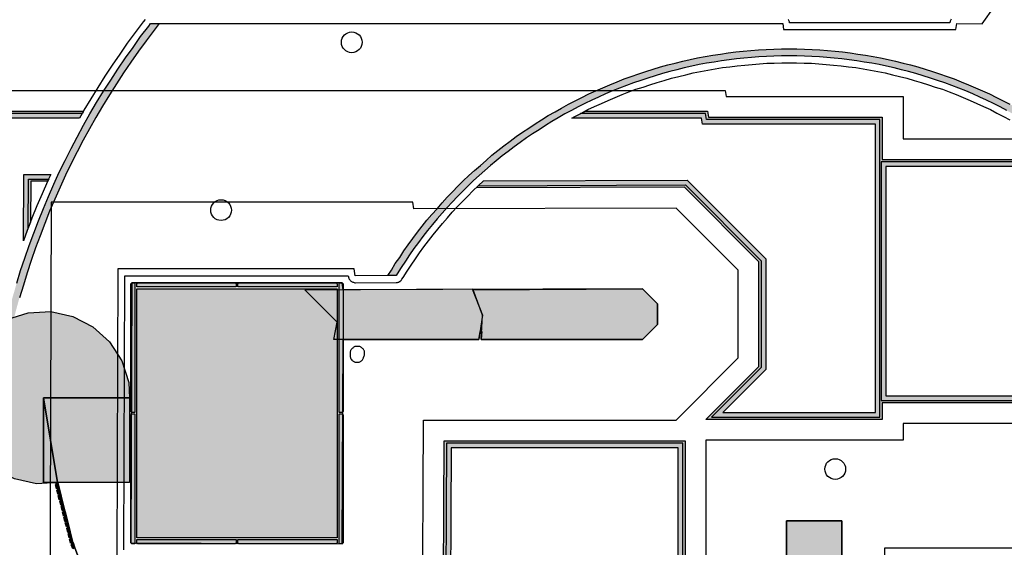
# Model space of a CAD drawing. Header units: millimetres. Extents: x -9985 to 240895, y -184894 to 39395.
# Tile 159 of 164: x 204927 to 209200, y 8804 to 11092. Entities that reach past the tile are written whole.
import ezdxf

# ---------------------------------------------------------------- set-up
doc = ezdxf.new("R2010")
doc.units = ezdxf.units.MM
for name, color, linetype in [('A-CS-ANELLO', 42, 'Continuous'), ('A-CS-CAMPO', 254, 'Continuous'), ('A-CS-LED', 40, 'Continuous'), ('A-CS-VELETTA', 252, 'Continuous'), ('A-LUCI-FARETTI', 7, 'Continuous'), ('A-MURI-ESISTENTI', 7, 'Continuous'), ('A-MURI-NUOVI', 40, 'Continuous'), ('A-PILASTRI', 8, 'Continuous')]:
    doc.layers.add(name, color=color, linetype=linetype)

msp = doc.modelspace()

# ---------------------------------------------------------------- hatches: boundary and pattern name
at = {"layer": 'A-CS-LED'}
for points in [[(199665, 22161), (199619, 22161), (199619, 23125), (199575, 23117), (199575, 25241), (199670, 25305), (199670, 26022), (199500, 26192), (199500, 26490), (198970, 26490), (198970, 26350), (198211, 26350), (198211, 26964), (197660, 26968), (197660, 27095), (201408, 27095), (201460, 27043), (201460, 26777), (201438, 26755), (200278, 26755), (199955, 26432), (199955, 16815), (201563, 16815), (201511, 12900), (201742, 12895), (202304, 12090), (202255, 12064), (202820, 11288), (202820, 11018), (203143, 10695), (205204, 10695), (205187, 10665), (203130, 10665), (202790, 11005), (202790, 11278), (202211, 12074), (202260, 12100), (201726, 12866), (201481, 12870), (201533, 16785), (199925, 16785), (199925, 26445), (200265, 26785), (201425, 26785), (201430, 26790), (201430, 27030), (201395, 27065), (197690, 27065), (197690, 26998), (198241, 26994), (198241, 26380), (198940, 26380), (198940, 26520), (199530, 26520), (199530, 26205), (199700, 26035), (199700, 25288), (199605, 25225), (199605, 23153), (199649, 23161), (199649, 22191), (199695, 22191), (199695, 20611), (199596, 20611), (199548, 18213), (199555, 18213), (199560, 17041), (199530, 17041), (199530, 17016), (199559, 17018), (199559, 15965), (199530, 15968), (199530, 15840), (199634, 15720), (199636, 15720), (200406, 14873), (200421, 14885), (200971, 14252), (201027, 14191), (201211, 14180), (201211, 13897), (201424, 13652), (201211, 13531), (201211, 12515), (199197, 12507), (199197, 12530), (198916, 12530), (199679, 11141), (200707, 11692), (202049, 9189), (201046, 8651), (201501, 7820), (202158, 7820), (202344, 7922), (202439, 7820), (204880, 7820), (204880, 5680), (202679, 5680), (203508, 4170), (204682, 4170), (204682, 4194), (207893, 4208), (207889, 5284), (207783, 5335), (207784, 5432), (207805, 5429), (207814, 5428), (207813, 5354), (207919, 5303), (207924, 4140), (207863, 4140), (207863, 4178), (204712, 4164), (204712, 4140), (203490, 4140), (202628, 5710), (204850, 5710), (204850, 7790), (202426, 7790), (202338, 7884), (202165, 7790), (201483, 7790), (201005, 8663), (202009, 9201), (200695, 11651), (199667, 11100), (198866, 12560), (199227, 12560), (199227, 12537), (201181, 12545), (201181, 13548), (201377, 13660), (201181, 13886), (201181, 14151), (201013, 14161), (200949, 14232), (200417, 14844), (200402, 14833), (199623, 15690), (199620, 15690), (199500, 15829), (199500, 16001), (199529, 15998), (199529, 16985), (199500, 16983), (199500, 17071), (199530, 17071), (199525, 18183), (199518, 18183), (199566, 20641), (199665, 20641), (199665, 22161)], [(208209, 5429), (208151, 5431), (208094, 5433), (208037, 5437), (207980, 5441), (207923, 5446), (207866, 5452), (207809, 5459), (207752, 5467), (207695, 5476), (207639, 5486), (207583, 5496), (207526, 5508), (207471, 5521), (207415, 5534), (207359, 5548), (207304, 5564), (207249, 5580), (207194, 5597), (207140, 5615), (207086, 5634), (207032, 5654), (206979, 5674), (206925, 5696), (206873, 5718), (206820, 5741), (206768, 5765), (206717, 5790), (206665, 5816), (206615, 5843), (206564, 5870), (206514, 5898), (206465, 5927), (206416, 5957), (206368, 5988), (206320, 6019), (206272, 6052), (206226, 6085), (206179, 6118), (206134, 6153), (206088, 6188), (206044, 6224), (206000, 6261), (205956, 6298), (205914, 6336), (205871, 6375), (205830, 6415), (205789, 6455), (205749, 6496), (205709, 6537), (205670, 6580), (205632, 6622), (205595, 6666), (205558, 6710), (205522, 6754), (205487, 6800), (205452, 6845), (205419, 6892), (205386, 6938), (205353, 6986), (205322, 7034), (205291, 7082), (205261, 7131), (205232, 7180), (205204, 7230), (205177, 7281), (205150, 7331), (205124, 7383), (205099, 7434), (205075, 7486), (205052, 7539), (205030, 7591), (205008, 7645), (204988, 7698), (204968, 7752), (204949, 7806), (204931, 7860), (204914, 7915), (204898, 7970), (204882, 8025), (204868, 8081), (204855, 8137), (204842, 8192), (204830, 8249), (204820, 8305), (204810, 8361), (204801, 8418), (204793, 8475), (204786, 8532), (204780, 8589), (204775, 8646), (204771, 8703), (204767, 8760), (204765, 8817), (204763, 8875), (204763, 8932), (204763, 8989), (204765, 9047), (204767, 9104), (204771, 9161), (204775, 9218), (204780, 9275), (204786, 9332), (204793, 9389), (204801, 9446), (204810, 9503), (204820, 9559), (204830, 9615), (204842, 9672), (204855, 9727), (204868, 9783), (204882, 9839), (204898, 9894), (204914, 9949), (204931, 10004), (204949, 10058), (204968, 10112), (204988, 10166), (205008, 10219), (205030, 10273), (205052, 10325), (205075, 10378), (205099, 10430), (205124, 10481), (205150, 10533), (205177, 10583), (205204, 10634), (205232, 10684), (205261, 10733), (205291, 10782), (205322, 10830), (205353, 10878), (205386, 10926), (205419, 10972), (205452, 11019), (205487, 11064), (205495, 11075), (205533, 11075), (205511, 11046), (205476, 11001), (205443, 10955), (205410, 10908), (205378, 10861), (205347, 10814), (205317, 10766), (205287, 10717), (205258, 10668), (205230, 10619), (205203, 10569), (205177, 10519), (205151, 10468), (205126, 10417), (205103, 10365), (205080, 10313), (205057, 10261), (205036, 10208), (205016, 10155), (204996, 10102), (204977, 10048), (204959, 9994), (204943, 9940), (204926, 9886), (204911, 9831), (204897, 9776), (204884, 9721), (204871, 9665), (204860, 9610), (204849, 9554), (204839, 9498), (204831, 9442), (204823, 9385), (204816, 9329), (204810, 9272), (204805, 9216), (204800, 9159), (204797, 9102), (204795, 9046), (204793, 8989), (204793, 8932), (204793, 8875), (204795, 8818), (204797, 8762), (204800, 8705), (204805, 8648), (204810, 8592), (204816, 8535), (204823, 8479), (204831, 8422), (204839, 8366), (204849, 8310), (204860, 8254), (204871, 8199), (204884, 8143), (204897, 8088), (204911, 8033), (204926, 7978), (204943, 7924), (204959, 7870), (204977, 7816), (204996, 7762), (205016, 7709), (205036, 7656), (205057, 7603), (205080, 7551), (205103, 7499), (205126, 7447), (205151, 7396), (205177, 7345), (205203, 7295), (205230, 7245), (205258, 7195), (205287, 7147), (205317, 7098), (205347, 7050), (205378, 7003), (205410, 6956), (205443, 6909), (205476, 6863), (205511, 6818), (205546, 6773), (205581, 6729), (205618, 6685), (205655, 6642), (205693, 6600), (205731, 6558), (205770, 6517), (205810, 6476), (205851, 6436), (205892, 6397), (205934, 6359), (205976, 6321), (206019, 6284), (206063, 6247), (206107, 6212), (206152, 6177), (206197, 6142), (206243, 6109), (206290, 6076), (206337, 6044), (206384, 6013), (206432, 5983), (206481, 5953), (206530, 5924), (206579, 5896), (206629, 5869), (206679, 5843), (206730, 5817), (206781, 5792), (206833, 5769), (206885, 5746), (206937, 5723), (206990, 5702), (207043, 5682), (207096, 5662), (207150, 5643), (207204, 5625), (207258, 5609), (207312, 5592), (207367, 5577), (207422, 5563), (207477, 5550), (207533, 5537), (207588, 5526), (207644, 5515), (207700, 5505), (207756, 5497), (207813, 5489), (207869, 5482), (207926, 5476), (207982, 5471), (208039, 5466), (208096, 5463), (208152, 5461), (208209, 5459), (208266, 5459), (208298, 5459), (208298, 5429), (208266, 5429), (208209, 5429)], [(206540, 10006), (206557, 10034), (206576, 10061), (206594, 10089), (206613, 10116), (206633, 10143), (206653, 10170), (206674, 10196), (206694, 10222), (206716, 10247), (206738, 10272), (206760, 10297), (206782, 10322), (206805, 10346), (206828, 10370), (206852, 10393), (206876, 10416), (206901, 10438), (206926, 10460), (206951, 10482), (206976, 10504), (207002, 10524), (207028, 10545), (207055, 10565), (207082, 10585), (207109, 10604), (207137, 10622), (207164, 10641), (207192, 10658), (207221, 10676), (207250, 10693), (207278, 10709), (207308, 10725), (207337, 10740), (207367, 10755), (207397, 10770), (207427, 10784), (207457, 10797), (207488, 10810), (207519, 10823), (207550, 10835), (207581, 10846), (207613, 10857), (207644, 10868), (207676, 10877), (207708, 10887), (207740, 10896), (207772, 10904), (207804, 10912), (207837, 10919), (207869, 10926), (207902, 10932), (207935, 10938), (207968, 10943), (208001, 10948), (208034, 10952), (208067, 10955), (208100, 10958), (208133, 10961), (208166, 10963), (208199, 10964), (208233, 10965), (208266, 10965), (208299, 10965), (208333, 10964), (208366, 10963), (208399, 10961), (208432, 10958), (208465, 10955), (208498, 10952), (208531, 10948), (208564, 10943), (208597, 10938), (208630, 10932), (208663, 10926), (208695, 10919), (208728, 10912), (208760, 10904), (208792, 10896), (208824, 10887), (208856, 10877), (208888, 10868), (208919, 10857), (208951, 10846), (208982, 10835), (209013, 10823), (209044, 10810), (209075, 10797), (209105, 10784), (209135, 10770), (209165, 10755), (209195, 10740), (209224, 10725), (209254, 10709), (209282, 10693), (209311, 10676), (209340, 10658), (209368, 10641), (209395, 10622), (209423, 10604), (209450, 10585), (209477, 10565), (209504, 10545), (209530, 10524), (209556, 10504), (209581, 10482), (209606, 10460), (209631, 10438), (209656, 10416), (209680, 10393), (209704, 10370), (209727, 10346), (209750, 10322), (209772, 10297), (209794, 10272), (209816, 10247), (209838, 10222), (209858, 10196), (209879, 10170), (209899, 10143), (209919, 10116), (209938, 10089), (209956, 10061), (209975, 10034), (209992, 10006), (210010, 9977), (210027, 9948), (210043, 9920), (210059, 9890), (210074, 9861), (210089, 9831), (210104, 9801), (210118, 9771), (210131, 9741), (210144, 9710), (210157, 9679), (210169, 9648), (210180, 9617), (210191, 9585), (210202, 9554), (210211, 9522), (210221, 9490), (210230, 9458), (210238, 9426), (210246, 9394), (210253, 9361), (210260, 9329), (210266, 9296), (210272, 9263), (210277, 9230), (210282, 9197), (210286, 9164), (210289, 9131), (210292, 9098), (210295, 9065), (210296, 9045), (210266, 9045), (210265, 9063), (210262, 9096), (210259, 9128), (210256, 9161), (210252, 9193), (210247, 9226), (210242, 9258), (210237, 9291), (210231, 9323), (210224, 9355), (210217, 9387), (210209, 9419), (210201, 9450), (210192, 9482), (210183, 9513), (210173, 9545), (210163, 9576), (210152, 9607), (210141, 9638), (210129, 9668), (210117, 9699), (210104, 9729), (210090, 9759), (210077, 9788), (210062, 9818), (210048, 9847), (210032, 9876), (210017, 9905), (210001, 9934), (209984, 9962), (209967, 9990), (209949, 10017), (209931, 10045), (209913, 10072), (209894, 10099), (209875, 10125), (209855, 10151), (209835, 10177), (209814, 10203), (209793, 10228), (209772, 10253), (209750, 10277), (209728, 10301), (209705, 10325), (209682, 10348), (209659, 10371), (209635, 10394), (209611, 10416), (209587, 10438), (209562, 10459), (209537, 10480), (209511, 10501), (209485, 10521), (209459, 10541), (209433, 10560), (209406, 10579), (209379, 10597), (209351, 10615), (209324, 10633), (209296, 10650), (209268, 10667), (209239, 10683), (209210, 10698), (209181, 10714), (209152, 10728), (209122, 10743), (209093, 10756), (209063, 10770), (209033, 10783), (209002, 10795), (208972, 10807), (208941, 10818), (208910, 10829), (208879, 10839), (208847, 10849), (208816, 10858), (208784, 10867), (208753, 10875), (208721, 10883), (208689, 10890), (208657, 10897), (208625, 10903), (208592, 10908), (208560, 10913), (208527, 10918), (208495, 10922), (208462, 10925), (208430, 10928), (208397, 10931), (208364, 10933), (208332, 10934), (208299, 10935), (208266, 10935), (208233, 10935), (208200, 10934), (208168, 10933), (208135, 10931), (208102, 10928), (208070, 10925), (208037, 10922), (208005, 10918), (207972, 10913), (207940, 10908), (207907, 10903), (207875, 10897), (207843, 10890), (207811, 10883), (207779, 10875), (207748, 10867), (207716, 10858), (207685, 10849), (207653, 10839), (207622, 10829), (207591, 10818), (207560, 10807), (207530, 10795), (207499, 10783), (207469, 10770), (207439, 10756), (207410, 10743), (207380, 10728), (207351, 10714), (207322, 10698), (207293, 10683), (207264, 10667), (207236, 10650), (207208, 10633), (207181, 10615), (207153, 10597), (207126, 10579), (207099, 10560), (207073, 10541), (207047, 10521), (207021, 10501), (206995, 10480), (206970, 10459), (206945, 10438), (206921, 10416), (206897, 10394), (206873, 10371), (206850, 10348), (206827, 10325), (206804, 10301), (206782, 10277), (206760, 10253), (206739, 10228), (206718, 10203), (206697, 10177), (206677, 10151), (206657, 10125), (206638, 10099), (206619, 10072), (206601, 10045), (206583, 10017), (206565, 9990), (206560, 9982), (206525, 9982), (206540, 10006)], [(207916, 10669), (208670, 10669), (208670, 10485), (209483, 10485), (209493, 10477), (209518, 10457), (209520, 10455), (208685, 10455), (208685, 9460), (210167, 9460), (210172, 9443), (210175, 9430), (208670, 9430), (208670, 9358), (207905, 9358), (208135, 9588), (208135, 10042), (207812, 10366), (206908, 10363), (206917, 10372), (206940, 10393), (207824, 10396), (208165, 10055), (208165, 9575), (207978, 9388), (208640, 9388), (208640, 10639), (207890, 10639), (207886, 10665), (207323, 10665), (207336, 10672), (207365, 10687), (207380, 10695), (207912, 10695), (207916, 10669)], [(204974, 10214), (204960, 10177), (204944, 10133), (204945, 10421), (205062, 10421), (205048, 10391), (204975, 10391), (204974, 10214)], [(206769, 9265), (207815, 9265), (207815, 7398), (207789, 7394), (207789, 7018), (207787, 7018), (207759, 7025), (207759, 7420), (207785, 7424), (207785, 9235), (206799, 9235), (206795, 8347), (206381, 8349), (206378, 8359), (206372, 8379), (206765, 8377), (206769, 9265)]]:
    msp.add_hatch(color=40, dxfattribs=at).paths.add_polyline_path(points)
at = {"layer": 'A-MURI-ESISTENTI'}
msp.add_hatch(color=7, dxfattribs=at).paths.add_polyline_path([(206920, 9705), (206290, 9705), (206305, 9780), (206165, 9920), (206890, 9925), (206935, 9810), (206920, 9705)])
at = {"layer": 'A-MURI-NUOVI'}
for points in [[(207630, 9705), (206930, 9705), (206935, 9810), (206895, 9920), (207630, 9925), (207695, 9860), (207695, 9770), (207630, 9705)], [(205244, 9760), (205317, 9695), (205370, 9612), (205400, 9519), (205403, 9452), (205031, 9452), (205031, 9084), (205092, 9084), (205000, 9079), (204904, 9100), (204818, 9144), (204745, 9210), (204692, 9292), (204662, 9386), (204658, 9483), (204678, 9579), (204723, 9666), (204789, 9738), (204871, 9791), (204964, 9821), (205062, 9826), (205157, 9805), (205244, 9760)], [(205091, 9085), (205031, 9452), (205403, 9452), (205403, 9084), (205282, 9084), (205192, 9084), (205092, 9084), (205091, 9085)], [(205031, 9452), (205091, 9085), (205092, 9084), (205031, 9084), (205031, 9452)], [(205082, 9075), (205086, 9076), (205085, 9082), (205092, 9084), (205098, 9060), (205087, 9057), (205082, 9075)], [(205088, 9051), (205092, 9052), (205091, 9058), (205098, 9060), (205104, 9036), (205093, 9034), (205088, 9051)], [(205098, 9060), (205092, 9084), (205121.97, 8965.992), (205121.767, 8965.933), (205116, 8989), (205110, 9013), (205104, 9036), (205098, 9060)], [(205094, 9028), (205098, 9029), (205097, 9034), (205104, 9036), (205110, 9013), (205099, 9010), (205094, 9028)], [(205101, 9004), (205104, 9005), (205103, 9011), (205110, 9013), (205116, 8989), (205105, 8986), (205101, 9004)], [(205107, 8980), (205111, 8981), (205109, 8987), (205116, 8989), (205121.767, 8965.933), (205115, 8964), (205115.086, 8963.743), (205111, 8963), (205107, 8980)], [(205115.086, 8963.743), (205122, 8965), (205121.767, 8965.933), (205121.97, 8965.992), (205124, 8958), (205128, 8942), (205117, 8939), (205113, 8957), (205117, 8958), (205115.086, 8963.743)], [(205122, 8965), (205115.086, 8963.743), (205115, 8964), (205121.767, 8965.933), (205122, 8965)], [(205119, 8933), (205123, 8934), (205121, 8940), (205128, 8942), (205134, 8918), (205123, 8916), (205119, 8933)], [(205121.97, 8965.992), (205122, 8966), (205124, 8958), (205121.97, 8965.992)], [(205134, 8918), (205128, 8942), (205124, 8958), (205140, 8895), (205134, 8918)], [(205125, 8910), (205129, 8911), (205127, 8916), (205134, 8918), (205140, 8895), (205133, 8893), (205133.03, 8892.909), (205130, 8892), (205125, 8910)], [(205133.03, 8892.909), (205140, 8895), (205146, 8871), (205139, 8869), (205139.03, 8868.909), (205136, 8868), (205131, 8886), (205135, 8887), (205133.03, 8892.909)], [(205140, 8895), (205133.03, 8892.909), (205133, 8893), (205140, 8895)], [(208255, 8918), (208494, 8918), (208494, 7021), (208255, 7021), (208255, 8918)], [(205139.03, 8868.909), (205146, 8871), (205152, 8847), (205146, 8846), (205146.032, 8845.806), (205142, 8845), (205137, 8862), (205141, 8863), (205139.03, 8868.909)], [(205146, 8871), (205139.03, 8868.909), (205139, 8869), (205146, 8871)], [(205146.032, 8845.806), (205152, 8847), (205158, 8824), (205148, 8821), (205143, 8839), (205147, 8840), (205146.032, 8845.806)], [(205152, 8847), (205146.032, 8845.806), (205146, 8846), (205152, 8847)], [(205151, 8815), (205154, 8816), (205152, 8822), (205158.864, 8823.961), (205165.167, 8806.271), (205167, 8801), (205161, 8799), (205161.118, 8798.647), (205157, 8797), (205151, 8815)], [(205158.864, 8823.961), (205159, 8824), (205165.167, 8806.271), (205158.864, 8823.961)], [(205167, 8801), (205165.167, 8806.271), (205177.668, 8771.181), (205175, 8778), (205167, 8801)]]:
    msp.add_hatch(color=40, dxfattribs=at).paths.add_polyline_path(points)
at = {"layer": 'A-PILASTRI'}
for points in [[(205427, 9951), (205427, 9388), (205413, 9388), (205409, 9392), (205409, 9947), (205413, 9951), (205427, 9951)], [(205867, 9933), (205435, 9933), (205435, 9947), (205439, 9951), (205863, 9951), (205867, 9947), (205867, 9933)], [(206305, 9925), (206305, 8845), (205435, 8845), (205435, 9925), (206305, 9925)], [(206305, 9933), (205873, 9933), (205873, 9947), (205877, 9951), (206301, 9951), (206305, 9947), (206305, 9933)], [(206313, 9388), (206313, 9951), (206327, 9951), (206331, 9947), (206331, 9392), (206327, 9388), (206313, 9388)], [(205427, 9382), (205427, 8819), (205413, 8819), (205409, 8823), (205409, 9378), (205413, 9382), (205427, 9382)], [(206313, 8819), (206313, 9382), (206327, 9382), (206331, 9378), (206331, 8823), (206327, 8819), (206313, 8819)], [(205435, 8837), (205867, 8837), (205867, 8823), (205863, 8819), (205439, 8819), (205435, 8823), (205435, 8837)], [(205873, 8837), (206305, 8837), (206305, 8823), (206301, 8819), (205877, 8819), (205873, 8823), (205873, 8837)]]:
    msp.add_hatch(color=8, dxfattribs=at).paths.add_polyline_path(points)

# ---------------------------------------------------------------- linework, layer by layer
at = {"layer": 'A-CS-ANELLO'}
for points in [[(204914, 9949), (204931, 10004), (204949, 10058), (204968, 10112), (204988, 10166), (205008, 10219), (205030, 10273), (205052, 10325), (205075, 10378), (205099, 10430), (205124, 10481), (205150, 10533), (205177, 10583), (205204, 10634), (205232, 10684), (205261, 10733), (205291, 10782), (205322, 10830), (205353, 10878), (205386, 10926), (205419, 10972), (205452, 11019), (205487, 11064), (205495, 11075), (208238, 11075), (208242, 11049), (208989, 11049), (208993, 11076), (209103, 11074), (209210, 11226)], [(209210, 10698), (209181, 10714), (209152, 10728), (209122, 10743), (209093, 10756), (209063, 10770), (209033, 10783), (209002, 10795), (208972, 10807), (208941, 10818), (208910, 10829), (208879, 10839), (208847, 10849), (208816, 10858), (208784, 10867), (208753, 10875), (208721, 10883), (208689, 10890), (208657, 10897), (208625, 10903), (208592, 10908), (208560, 10913), (208527, 10918), (208495, 10922), (208462, 10925), (208430, 10928), (208397, 10931), (208364, 10933), (208332, 10934), (208299, 10935), (208266, 10935), (208233, 10935), (208200, 10934), (208168, 10933), (208135, 10931), (208102, 10928), (208070, 10925), (208037, 10922), (208005, 10918), (207972, 10913), (207940, 10908), (207907, 10903), (207875, 10897), (207843, 10890), (207811, 10883), (207779, 10875), (207748, 10867), (207716, 10858), (207685, 10849), (207653, 10839), (207622, 10829), (207591, 10818), (207560, 10807), (207530, 10795), (207499, 10783), (207469, 10770), (207439, 10756), (207410, 10743), (207380, 10728), (207351, 10714), (207322, 10698), (207293, 10683), (207264, 10667), (207236, 10650), (207208, 10633), (207181, 10615), (207153, 10597), (207126, 10579), (207099, 10560), (207073, 10541), (207047, 10521), (207021, 10501), (206995, 10480), (206970, 10459), (206945, 10438), (206921, 10416), (206897, 10394), (206873, 10371), (206850, 10348), (206827, 10325), (206804, 10301), (206782, 10277), (206760, 10253), (206739, 10228), (206718, 10203), (206697, 10177), (206677, 10151), (206657, 10125), (206638, 10099), (206619, 10072), (206601, 10045), (206583, 10017), (206565, 9990), (206560, 9982), (206383, 9981), (206379, 10011), (205353, 10011), (205349, 8763)]]:
    msp.add_lwpolyline(points, dxfattribs=at)
at = {"layer": 'A-CS-CAMPO'}
for points in [[(200045, 26395), (200045, 16905), (201654, 16905), (201602, 12988), (201789, 12984), (202436, 12058), (202389, 12033), (202910, 11317), (202910, 11055), (203180, 10785), (207989, 10785), (207993, 10759), (208760, 10759), (208760, 10575), (219560, 10575)], [(215860, 9340), (208760, 9340), (208760, 9268), (207905, 9268), (207905, 7321), (207879, 7317), (207879, 5917), (207907, 5913), (207903, 5410), (208008, 5360), (208014, 4050), (207773, 4050), (207773, 4088), (204802, 4074), (204802, 4050), (203437, 4050), (202476, 5800), (204760, 5800), (204760, 7700), (202387, 7700)]]:
    msp.add_lwpolyline(points, dxfattribs=at)
msp.add_lwpolyline([(208045, 10005), (207775, 10275), (206637, 10272), (206633, 10301), (205064, 10301), (205058, 8475), (206675, 8467), (206679, 9355), (207775, 9355), (208045, 9625), (208045, 10005)], close=True, dxfattribs=at)
at = {"layer": 'A-CS-LED'}
for points in [[(199955, 26432), (199955, 16815), (201563, 16815), (201511, 12900), (201742, 12895), (202304, 12090), (202255, 12064), (202820, 11288), (202820, 11018), (203143, 10695), (205204, 10695), (205187, 10665), (203130, 10665), (202790, 11005), (202790, 11278), (202211, 12074), (202260, 12100), (201726, 12866), (201481, 12870), (201533, 16785), (199925, 16785), (199925, 26445)], [(204914, 9949), (204931, 10004), (204949, 10058), (204968, 10112), (204988, 10166), (205008, 10219), (205030, 10273), (205052, 10325), (205075, 10378), (205099, 10430), (205124, 10481), (205150, 10533), (205177, 10583), (205204, 10634), (205232, 10684), (205261, 10733), (205291, 10782), (205322, 10830), (205353, 10878), (205386, 10926), (205419, 10972), (205452, 11019), (205487, 11064), (205495, 11075), (205533, 11075), (205511, 11046), (205476, 11001), (205443, 10955), (205410, 10908), (205378, 10861), (205347, 10814), (205317, 10766), (205287, 10717), (205258, 10668), (205230, 10619), (205203, 10569), (205177, 10519), (205151, 10468), (205126, 10417), (205103, 10365), (205080, 10313), (205057, 10261), (205036, 10208), (205016, 10155), (204996, 10102), (204977, 10048), (204959, 9994), (204943, 9940), (204926, 9886)], [(209210, 10698), (209181, 10714), (209152, 10728), (209122, 10743), (209093, 10756), (209063, 10770), (209033, 10783), (209002, 10795), (208972, 10807), (208941, 10818), (208910, 10829), (208879, 10839), (208847, 10849), (208816, 10858), (208784, 10867), (208753, 10875), (208721, 10883), (208689, 10890), (208657, 10897), (208625, 10903), (208592, 10908), (208560, 10913), (208527, 10918), (208495, 10922), (208462, 10925), (208430, 10928), (208397, 10931), (208364, 10933), (208332, 10934), (208299, 10935), (208266, 10935), (208233, 10935), (208200, 10934), (208168, 10933), (208135, 10931), (208102, 10928), (208070, 10925), (208037, 10922), (208005, 10918), (207972, 10913), (207940, 10908), (207907, 10903), (207875, 10897), (207843, 10890), (207811, 10883), (207779, 10875), (207748, 10867), (207716, 10858), (207685, 10849), (207653, 10839), (207622, 10829), (207591, 10818), (207560, 10807), (207530, 10795), (207499, 10783), (207469, 10770), (207439, 10756), (207410, 10743), (207380, 10728), (207351, 10714), (207322, 10698), (207293, 10683), (207264, 10667), (207236, 10650), (207208, 10633), (207181, 10615), (207153, 10597), (207126, 10579), (207099, 10560), (207073, 10541), (207047, 10521), (207021, 10501), (206995, 10480), (206970, 10459), (206945, 10438), (206921, 10416), (206897, 10394), (206873, 10371), (206850, 10348), (206827, 10325), (206804, 10301), (206782, 10277), (206760, 10253), (206739, 10228), (206718, 10203), (206697, 10177), (206677, 10151), (206657, 10125), (206638, 10099), (206619, 10072), (206601, 10045), (206583, 10017), (206565, 9990), (206560, 9982), (206525, 9982), (206540, 10006), (206540, 10006), (206557, 10034), (206576, 10061), (206594, 10089), (206613, 10116), (206633, 10143), (206653, 10170), (206674, 10196), (206694, 10222), (206716, 10247), (206738, 10272), (206760, 10297), (206782, 10322), (206805, 10346), (206828, 10370), (206852, 10393), (206876, 10416), (206901, 10438), (206926, 10460), (206951, 10482), (206976, 10504), (207002, 10524), (207028, 10545), (207055, 10565), (207082, 10585), (207109, 10604), (207137, 10622), (207164, 10641), (207192, 10658), (207221, 10676), (207250, 10693), (207278, 10709), (207308, 10725), (207337, 10740), (207367, 10755), (207397, 10770), (207427, 10784), (207457, 10797), (207488, 10810), (207519, 10823), (207550, 10835), (207581, 10846), (207613, 10857), (207644, 10868), (207676, 10877), (207708, 10887), (207740, 10896), (207772, 10904), (207804, 10912), (207837, 10919), (207869, 10926), (207902, 10932), (207935, 10938), (207968, 10943), (208001, 10948), (208034, 10952), (208067, 10955), (208100, 10958), (208133, 10961), (208166, 10963), (208199, 10964), (208233, 10965), (208266, 10965), (208299, 10965), (208333, 10964), (208366, 10963), (208399, 10961), (208432, 10958), (208465, 10955), (208498, 10952), (208531, 10948), (208564, 10943), (208597, 10938), (208630, 10932), (208663, 10926), (208695, 10919), (208728, 10912), (208760, 10904), (208792, 10896), (208824, 10887), (208856, 10877), (208888, 10868), (208919, 10857), (208951, 10846), (208982, 10835), (209013, 10823), (209044, 10810), (209075, 10797), (209105, 10784), (209135, 10770), (209165, 10755), (209195, 10740), (209224, 10725)], [(210175, 9430), (208670, 9430), (208670, 9358), (207905, 9358), (208135, 9588), (208135, 10042), (207812, 10366), (206908, 10363), (206917, 10372), (206940, 10393), (207824, 10396), (208165, 10055), (208165, 9575), (207978, 9388), (208640, 9388), (208640, 10639), (207890, 10639), (207886, 10665), (207323, 10665), (207336, 10672), (207365, 10687), (207380, 10695), (207912, 10695), (207916, 10669), (207916, 10669), (208670, 10669), (208670, 10485), (209483, 10485)], [(209520, 10455), (208685, 10455), (208685, 9460), (210167, 9460)]]:
    msp.add_lwpolyline(points, dxfattribs=at)
for points in [[(204974, 10214), (204960, 10177), (204944, 10133), (204945, 10421), (205062, 10421), (205048, 10391), (204975, 10391), (204974, 10214)], [(206769, 9265), (207815, 9265), (207815, 7398), (207789, 7394), (207789, 7018), (207787, 7018), (207759, 7025), (207759, 7420), (207785, 7424), (207785, 9235), (206799, 9235), (206795, 8347), (206381, 8349), (206378, 8359), (206372, 8379), (206765, 8377), (206769, 9265)]]:
    msp.add_lwpolyline(points, close=True, dxfattribs=at)
at = {"layer": 'A-CS-VELETTA'}
for points in [[(205471, 11093), (205463, 11083), (205428, 11037), (205394, 10990), (205361, 10943), (205329, 10895), (205297, 10847), (205266, 10798), (205236, 10749), (205206, 10699), (205199, 10685), (203139, 10685), (202810, 11014), (202810, 11284)], [(208969, 11094), (208967, 11091), (208966, 11089), (208965, 11086), (208964, 11083), (208963, 11081), (208963, 11079), (208267, 11079), (208267, 11083), (208266, 11085), (208264, 11088), (208263, 11091), (208261, 11093)], [(205379, 8793), (205383, 9981), (206353, 9981), (206354, 9977), (206354, 9974), (206355, 9972), (206356, 9969), (206357, 9966), (206359, 9964), (206361, 9962), (206363, 9960), (206365, 9958), (206367, 9956), (206370, 9955), (206372, 9953), (206375, 9953), (206378, 9952), (206381, 9951), (206384, 9951), (206560, 9952), (206563, 9952), (206566, 9952), (206569, 9953), (206572, 9954), (206575, 9956), (206578, 9957), (206580, 9959), (206582, 9961), (206584, 9964), (206586, 9966), (206591, 9974), (206608, 10001), (206626, 10028), (206644, 10055), (206662, 10081), (206681, 10107), (206701, 10133), (206721, 10159), (206741, 10184), (206762, 10208), (206783, 10233), (206804, 10257), (206826, 10281), (206848, 10304), (206871, 10327), (206894, 10350), (206917, 10372), (207816, 10376), (208145, 10046), (208145, 9584), (207929, 9368), (208660, 9368), (208660, 10659), (207907, 10659), (207903, 10685), (207361, 10685), (207365, 10687), (207393, 10702), (207422, 10716), (207452, 10729), (207481, 10742), (207511, 10755), (207541, 10767), (207571, 10779), (207601, 10790), (207632, 10800), (207662, 10810), (207693, 10820), (207724, 10829), (207755, 10838), (207787, 10846), (207818, 10853), (207849, 10861), (207881, 10867), (207913, 10873), (207945, 10879), (207977, 10884), (208008, 10888), (208041, 10892), (208073, 10895), (208105, 10898), (208137, 10901), (208169, 10903), (208201, 10904), (208234, 10905), (208266, 10905), (208298, 10905), (208331, 10904), (208363, 10903), (208395, 10901), (208427, 10898), (208459, 10895), (208491, 10892), (208524, 10888), (208555, 10884), (208587, 10879), (208619, 10873), (208651, 10867), (208683, 10861), (208714, 10853), (208745, 10846), (208777, 10838), (208808, 10829), (208839, 10820), (208870, 10810), (208900, 10800), (208931, 10790), (208961, 10779), (208991, 10767), (209021, 10755), (209051, 10742), (209080, 10729), (209110, 10716), (209139, 10702), (209167, 10687), (209196, 10672), (209224, 10657)], [(209495, 10475), (208665, 10475), (208665, 9440), (210172, 9440)], [(207805, 7407), (207805, 9255), (206779, 9255), (206775, 8367)], [(209538, 8800), (208680, 8800), (208680, 8750), (208711, 8750), (208675, 8697), (208494, 8713), (208494, 8918), (208255, 8918), (208255, 7021), (208229, 7017), (208229, 6223), (208259, 6219), (208255, 5630), (208357, 5581), (208367, 3475)]]:
    msp.add_lwpolyline(points, dxfattribs=at)
for points in [[(205053, 10401), (205048, 10390), (205025, 10337), (205002, 10284), (204980, 10231), (204964, 10188), (204965, 10401), (205053, 10401)], [(205413, 9951), (205409, 8823), (206327, 8819), (206331, 9705), (206920, 9705), (206925, 9740), (206932, 9740), (206930, 9705), (207630, 9705), (207695, 9770), (207695, 9860), (207630, 9925), (206331, 9921), (206327, 9951), (205413, 9951)], [(206423, 9637), (206424, 9640), (206424, 9643), (206424, 9646), (206424, 9648), (206424, 9651), (206423, 9654), (206422, 9657), (206421, 9659), (206419, 9662), (206417, 9664), (206415, 9666), (206413, 9668), (206411, 9670), (206408, 9672), (206406, 9673), (206403, 9674), (206400, 9674), (206397, 9675), (206394, 9675), (206391, 9675), (206388, 9675), (206385, 9674), (206382, 9674), (206379, 9673), (206377, 9671), (206374, 9670), (206372, 9668), (206370, 9666), (206368, 9664), (206366, 9662), (206364, 9659), (206363, 9657), (206362, 9654), (206361, 9651), (206361, 9648), (206361, 9645), (206361, 9636), (206361, 9633), (206361, 9630), (206362, 9627), (206363, 9624), (206364, 9621), (206366, 9619), (206368, 9616), (206370, 9614), (206372, 9612), (206374, 9611), (206377, 9609), (206380, 9608), (206382, 9607), (206385, 9606), (206388, 9606), (206391, 9606), (206394, 9606), (206397, 9606), (206400, 9607), (206403, 9608), (206406, 9610), (206408, 9611), (206410, 9613), (206413, 9615), (206415, 9617), (206416, 9620), (206418, 9623), (206419, 9625), (206419, 9627), (206422, 9634), (206423, 9637)]]:
    msp.add_lwpolyline(points, close=True, dxfattribs=at)
at = {"layer": 'A-LUCI-FARETTI'}
for centre in [(206368, 10994), (205801, 10266), (208466, 9143)]:
    msp.add_circle(centre, 45, dxfattribs=at)
at = {"layer": 'A-MURI-ESISTENTI'}
msp.add_lwpolyline([(206920, 9705), (206290, 9705), (206305, 9780), (206165, 9920), (206890, 9925), (206935, 9810), (206920, 9705)], close=True, dxfattribs=at)
at = {"layer": 'A-MURI-NUOVI'}
for points in [[(207630, 9705), (206930, 9705), (206935, 9810), (206895, 9920), (207630, 9925), (207695, 9860), (207695, 9770), (207630, 9705)], [(205244, 9760), (205317, 9695), (205370, 9612), (205400, 9519), (205403, 9452), (205031, 9452), (205031, 9084), (205092, 9084), (205000, 9079), (204904, 9100), (204818, 9144), (204745, 9210), (204692, 9292), (204662, 9386), (204658, 9483), (204678, 9579), (204723, 9666), (204789, 9738), (204871, 9791), (204964, 9821), (205062, 9826), (205157, 9805), (205244, 9760)], [(205091, 9085), (205031, 9452), (205403, 9452), (205403, 9084), (205282, 9084), (205192, 9084), (205092, 9084), (205091, 9085)], [(205031, 9452), (205091, 9085), (205092, 9084), (205031, 9084), (205031, 9452)], [(205082, 9075), (205086, 9076), (205085, 9082), (205092, 9084), (205098, 9060), (205087, 9057), (205082, 9075)], [(205088, 9051), (205092, 9052), (205091, 9058), (205098, 9060), (205104, 9036), (205093, 9034), (205088, 9051)], [(205098, 9060), (205092, 9084), (205121.97, 8965.992), (205121.767, 8965.933), (205116, 8989), (205110, 9013), (205104, 9036), (205098, 9060)], [(205094, 9028), (205098, 9029), (205097, 9034), (205104, 9036), (205110, 9013), (205099, 9010), (205094, 9028)], [(205101, 9004), (205104, 9005), (205103, 9011), (205110, 9013), (205116, 8989), (205105, 8986), (205101, 9004)], [(205107, 8980), (205111, 8981), (205109, 8987), (205116, 8989), (205121.767, 8965.933), (205115, 8964), (205115.086, 8963.743), (205111, 8963), (205107, 8980)], [(205115.086, 8963.743), (205122, 8965), (205121.767, 8965.933), (205121.97, 8965.992), (205124, 8958), (205128, 8942), (205117, 8939), (205113, 8957), (205117, 8958), (205115.086, 8963.743)], [(205122, 8965), (205115.086, 8963.743), (205115, 8964), (205121.767, 8965.933), (205122, 8965)], [(205119, 8933), (205123, 8934), (205121, 8940), (205128, 8942), (205134, 8918), (205123, 8916), (205119, 8933)], [(205121.97, 8965.992), (205122, 8966), (205124, 8958), (205121.97, 8965.992)], [(205134, 8918), (205128, 8942), (205124, 8958), (205140, 8895), (205134, 8918)], [(205125, 8910), (205129, 8911), (205127, 8916), (205134, 8918), (205140, 8895), (205133, 8893), (205133.03, 8892.909), (205130, 8892), (205125, 8910)], [(205133.03, 8892.909), (205140, 8895), (205146, 8871), (205139, 8869), (205139.03, 8868.909), (205136, 8868), (205131, 8886), (205135, 8887), (205133.03, 8892.909)], [(205140, 8895), (205133.03, 8892.909), (205133, 8893), (205140, 8895)], [(208255, 8918), (208494, 8918), (208494, 7021), (208255, 7021), (208255, 8918)], [(205139.03, 8868.909), (205146, 8871), (205152, 8847), (205146, 8846), (205146.032, 8845.806), (205142, 8845), (205137, 8862), (205141, 8863), (205139.03, 8868.909)], [(205146, 8871), (205139.03, 8868.909), (205139, 8869), (205146, 8871)], [(205146.032, 8845.806), (205152, 8847), (205158, 8824), (205148, 8821), (205143, 8839), (205147, 8840), (205146.032, 8845.806)], [(205152, 8847), (205146.032, 8845.806), (205146, 8846), (205152, 8847)], [(205151, 8815), (205154, 8816), (205152, 8822), (205158.864, 8823.961), (205165.167, 8806.271), (205167, 8801), (205161, 8799), (205161.118, 8798.647), (205157, 8797), (205151, 8815)], [(205158.864, 8823.961), (205159, 8824), (205165.167, 8806.271), (205158.864, 8823.961)], [(205167, 8801), (205165.167, 8806.271), (205177.668, 8771.181), (205175, 8778), (205167, 8801)]]:
    msp.add_lwpolyline(points, close=True, dxfattribs=at)
at = {"layer": 'A-PILASTRI'}
for points in [[(205427, 9951), (205427, 9388), (205413, 9388), (205409, 9392), (205409, 9947), (205413, 9951), (205427, 9951)], [(205867, 9933), (205435, 9933), (205435, 9947), (205439, 9951), (205863, 9951), (205867, 9947), (205867, 9933)], [(206305, 9925), (206305, 8845), (205435, 8845), (205435, 9925), (206305, 9925)], [(206305, 9933), (205873, 9933), (205873, 9947), (205877, 9951), (206301, 9951), (206305, 9947), (206305, 9933)], [(206313, 9388), (206313, 9951), (206327, 9951), (206331, 9947), (206331, 9392), (206327, 9388), (206313, 9388)], [(205427, 9382), (205427, 8819), (205413, 8819), (205409, 8823), (205409, 9378), (205413, 9382), (205427, 9382)], [(206313, 8819), (206313, 9382), (206327, 9382), (206331, 9378), (206331, 8823), (206327, 8819), (206313, 8819)], [(205435, 8837), (205867, 8837), (205867, 8823), (205863, 8819), (205439, 8819), (205435, 8823), (205435, 8837)], [(205873, 8837), (206305, 8837), (206305, 8823), (206301, 8819), (205877, 8819), (205873, 8823), (205873, 8837)]]:
    msp.add_lwpolyline(points, close=True, dxfattribs=at)

doc.saveas('drawing.dxf')
